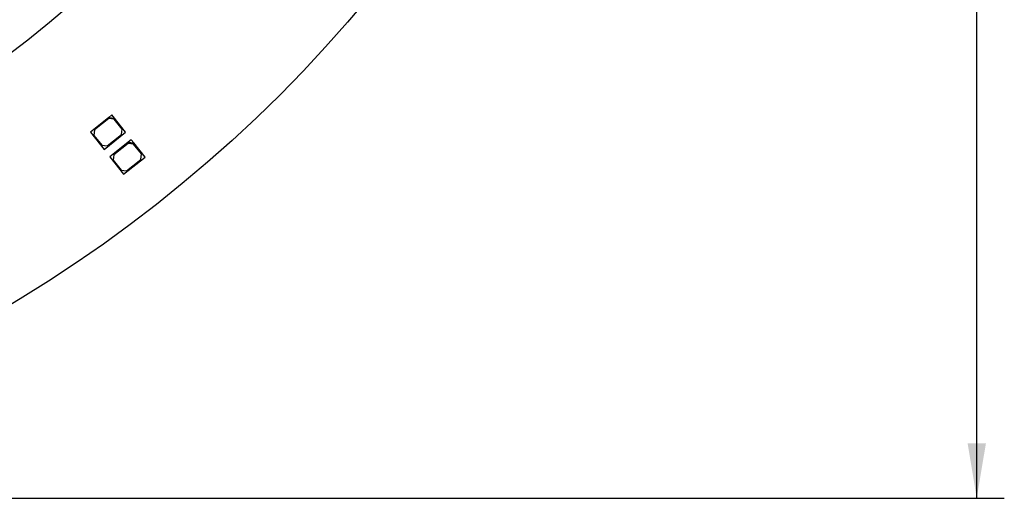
# Model space of a CAD drawing. Header units: millimetres. Extents: x 7 to 819, y 15 to 587.
# Tile 8 of 15: x 417 to 542, y 146 to 207. Entities that reach past the tile are written whole.
import ezdxf
from ezdxf.enums import TextEntityAlignment as Align
from ezdxf.lldxf.tags import DXFTag

# ---------------------------------------------------------------- set-up
doc = ezdxf.new("R2010")
doc.units = ezdxf.units.MM
doc.layers.add('Default', color=7, linetype='Continuous')
doc.layers.add('RDLED_350MM_4000', color=7, linetype='Continuous')
doc.styles.add('SEACAD_Arial', font='arial.ttf')
doc.styles.add('SEACAD_Solid_Edge_ANSI1_Symbols', font='semeca1.ttf')
tags = doc.linetypes.add('CENTER2', pattern=[28.575, 19.05, -3.175, 3.175, -3.175]).pattern_tags.tags
tags[10:11] = [DXFTag(74, 4), DXFTag(75, 0), DXFTag(340, '0'), DXFTag(46, 0.0), DXFTag(50, 0.0), DXFTag(44, 0.0), DXFTag(45, 0.0)]
tags[8:9] = [DXFTag(74, 4), DXFTag(75, 0), DXFTag(340, '0'), DXFTag(46, 0.0), DXFTag(50, 0.0), DXFTag(44, 0.0), DXFTag(45, 0.0)]
tags[6:7] = [DXFTag(74, 4), DXFTag(75, 0), DXFTag(340, '0'), DXFTag(46, 0.0), DXFTag(50, 0.0), DXFTag(44, 0.0), DXFTag(45, 0.0)]
tags[4:5] = [DXFTag(74, 4), DXFTag(75, 0), DXFTag(340, '0'), DXFTag(46, 0.0), DXFTag(50, 0.0), DXFTag(44, 0.0), DXFTag(45, 0.0)]
doc.dimstyles.new('ISO', dxfattribs={"dimtxt": 4.2, "dimasz": 4.2, "dimexe": 2.1, "dimexo": 0, "dimgap": 1.05, "dimtad": 1, "dimtxsty": 'SEACAD_Arial', "dimblk1": '_SE_FILLED', "dimblk2": '_SE_FILLED', "dimsah": 1, "dimcen": 2.1, "dimadec": 0, "dimazin": 0, "dimtfac": 0.5, "dimtdec": 3, "dimtmove": 0, "dimatfit": 3, "dimfxl": 1, "dimarcsym": 0})

# ---------------------------------------------------------------- blocks, each defined once
blk = doc.blocks.new('SE1')
at = {"layer": 'RDLED_350MM_4000', "color": 7, "linetype": 'Continuous'}
for p, q in [((428.59, 194.41), (426.24, 192.54)), ((428.57, 194.27), (426.77, 192.84)), ((429.27, 194.18), (428.57, 194.27)), ((428.98, 194.72), (428.59, 194.41)), ((428.59, 194.41), (429.29, 194.33)), ((429.29, 194.33), (428.98, 194.72)), ((430.27, 192.93), (429.27, 194.18)), ((430.72, 192.52), (429.29, 194.33)), ((426.77, 192.84), (426.69, 192.13)), ((430.19, 192.23), (430.27, 192.93)), ((426.24, 192.54), (427.98, 190.35)), ((426.69, 192.13), (427.68, 190.88)), ((427.98, 190.35), (430.72, 192.52)), ((428.38, 190.8), (430.19, 192.23)), ((431.44, 191.56), (431.05, 191.25)), ((431.75, 191.17), (431.44, 191.56)), ((427.68, 190.88), (428.38, 190.8)), ((431.05, 191.25), (428.7, 189.39)), ((431.03, 191.11), (429.23, 189.68)), ((431.73, 191.03), (431.03, 191.11)), ((431.05, 191.25), (431.75, 191.17)), ((432.73, 189.78), (431.73, 191.03)), ((433.18, 189.37), (431.75, 191.17)), ((428.7, 189.39), (430.44, 187.19)), ((429.23, 189.68), (429.15, 188.98)), ((429.15, 188.98), (430.14, 187.73)), ((430.44, 187.19), (433.18, 189.37)), ((430.84, 187.64), (432.65, 189.07)), ((432.65, 189.07), (432.73, 189.78)), ((430.14, 187.73), (430.84, 187.64))]:
    blk.add_line(p, q, dxfattribs=at)
blk.add_circle((326.59, 321.04), 175, dxfattribs=at)
blk = doc.blocks.new('DMBLK16')
at = {"layer": 'Default', "linetype": 'Continuous'}
for points in [[(540.03, 489.04), (538.86, 496.04), (537.7, 489.04)], [(540.03, 153.04), (537.7, 153.04), (538.86, 146.04)]]:
    blk.add_hatch(color=7, dxfattribs=at).paths.add_polyline_path(points)
at = {"layer": 'Default', "color": 7, "linetype": 'Continuous'}
for p, q in [((326.59, 496.04), (542.36, 496.04)), ((538.86, 146.04), (538.86, 496.04)), ((326.59, 146.04), (542.36, 146.04))]:
    blk.add_line(p, q, dxfattribs=at)
for s, style, p in [('350', 'SEACAD_Arial', (530.11, 318.82)), ('O', 'SEACAD_Solid_Edge_ANSI1_Symbols', (530.11, 306.83))]:
    blk.add_text(s, height=7, rotation=90, dxfattribs=dict(at, style=style)).set_placement(p, align=Align.TOP_LEFT)
blk = doc.blocks.new('_SE_FILLED')
at = {"color": 0}
blk.add_line((0, 0), (-1, 0), dxfattribs=at)
blk.add_solid([(0, 0), (-1, -0.1665), (-1, 0.1665), (0, 0)], dxfattribs=at)

msp = doc.modelspace()

# ---------------------------------------------------------------- linework, layer by layer
at = {"layer": 'Default', "color": 7, "linetype": 'CENTER2'}
msp.add_circle((326.589, 321.042), 148.5, dxfattribs=at)

# ---------------------------------------------------------------- block references
at = {"layer": 'Default'}
msp.add_blockref('SE1', (0, 0), dxfattribs=at)

# ---------------------------------------------------------------- dimensions: what is measured, and where the dimension line sits
at = {"layer": 'Default', "color": 7, "linetype": 'Continuous'}
dim = msp.add_linear_dim(base=(538.863, 496.042), p1=(326.589, 146.042), p2=(326.589, 496.042), angle=90, text='\\A1;%%c<> ', dimstyle='ISO', override={"dimtxt": 7, "dimasz": 7, "dimexe": 3.5, "dimgap": 1.75, "dimcen": 3.5, "dimtolj": 1}, dxfattribs=at)
dim.commit()
dim.dimension.update_dxf_attribs({"geometry": 'DMBLK16', "text_midpoint": (538.863, 321.042), "dimtype": 161})

doc.saveas('drawing.dxf')
